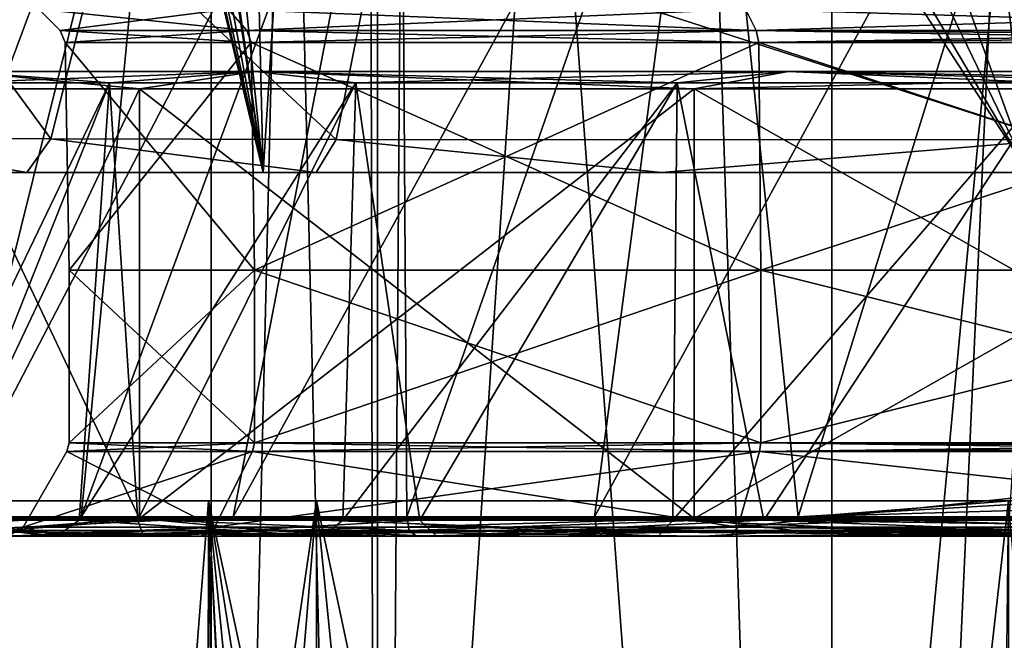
# Model space of a CAD drawing. Header units: millimetres. Extents: x -25 to 25, y -36 to 145.
# Tile 39 of 123: x -16 to -5, y 82 to 89. Entities that reach past the tile are written whole.
import ezdxf

# ---------------------------------------------------------------- set-up
doc = ezdxf.new("R2010")
doc.units = ezdxf.units.MM
doc.header["$LTSCALE"] = 65.185185
for name, color, linetype in [('1', 7, 'CONTINUOUS'), ('11', 7, 'CONTINUOUS'), ('12', 7, 'CONTINUOUS'), ('13', 7, 'CONTINUOUS'), ('15', 7, 'CONTINUOUS'), ('2', 7, 'CONTINUOUS'), ('284', 7, 'CONTINUOUS'), ('292', 7, 'CONTINUOUS'), ('293', 7, 'CONTINUOUS'), ('296', 7, 'CONTINUOUS'), ('298', 7, 'CONTINUOUS'), ('3', 7, 'CONTINUOUS'), ('300', 7, 'CONTINUOUS'), ('321', 7, 'CONTINUOUS'), ('322', 7, 'CONTINUOUS'), ('323', 7, 'CONTINUOUS'), ('327', 7, 'CONTINUOUS'), ('328', 7, 'CONTINUOUS'), ('387', 7, 'CONTINUOUS'), ('388', 7, 'CONTINUOUS'), ('468', 7, 'CONTINUOUS'), ('470', 7, 'CONTINUOUS'), ('507', 7, 'CONTINUOUS'), ('6', 7, 'CONTINUOUS'), ('7', 7, 'CONTINUOUS'), ('8', 7, 'CONTINUOUS'), ('980', 7, 'CONTINUOUS')]:
    doc.layers.add(name, color=color, linetype=linetype)

msp = doc.modelspace()

# ---------------------------------------------------------------- linework, layer by layer
at = {"layer": '1', "linetype": 'CONTINUOUS'}
for points in [[(-15.6, 86.5), (-13.51, 86.5, 7.8), (-15.6, 84.554), (-15.6, 86.5)], [(-15.6, 84.554), (-13.51, 86.5, 7.8), (-13.51, 84.554, 7.8), (-15.6, 84.554)], [(-13.51, 86.5, -7.8), (-15.6, 86.5), (-13.51, 84.554, -7.8), (-13.51, 86.5, -7.8)], [(-13.51, 84.554, -7.8), (-15.6, 86.5), (-15.6, 84.554), (-13.51, 84.554, -7.8)], [(-13.51, 86.5, 7.8), (-7.8, 86.5, 13.51), (-13.51, 84.554, 7.8), (-13.51, 86.5, 7.8)], [(-13.51, 84.554, 7.8), (-7.8, 86.5, 13.51), (-7.8, 84.554, 13.51), (-13.51, 84.554, 7.8)], [(-7.8, 86.5, -13.51), (-13.51, 86.5, -7.8), (-7.8, 84.554, -13.51), (-7.8, 86.5, -13.51)], [(-7.8, 84.554, -13.51), (-13.51, 86.5, -7.8), (-13.51, 84.554, -7.8), (-7.8, 84.554, -13.51)], [(0, 86.5, 15.6), (0, 84.554, 15.6), (-7.8, 84.554, 13.51), (0, 86.5, 15.6)], [(-7.8, 86.5, 13.51), (0, 86.5, 15.6), (-7.8, 84.554, 13.51), (-7.8, 86.5, 13.51)], [(0, 86.5, -15.6), (-7.8, 86.5, -13.51), (0, 84.554, -15.6), (0, 86.5, -15.6)], [(0, 84.554, -15.6), (-7.8, 86.5, -13.51), (-7.8, 84.554, -13.51), (0, 84.554, -15.6)]]:
    msp.add_3dface(points, dxfattribs=at)
at = {"layer": '11', "linetype": 'CONTINUOUS'}
for points in [[(-18.165, 83.718, -8.561), (-15.465, 83.718, -12.81), (-18.121, 83.565, -8.535), (-18.165, 83.718, -8.561)], [(-18.121, 83.565, -8.535), (-15.465, 83.718, -12.81), (-11.766, 83.565, -16.21), (-18.121, 83.565, -8.535)], [(-13.75, 83.718, 14.636), (-16.958, 83.718, 10.755), (-16.914, 83.565, 10.73), (-13.75, 83.718, 14.636)], [(-9.651, 83.565, 17.552), (-13.75, 83.718, 14.636), (-16.914, 83.565, 10.73), (-9.651, 83.565, 17.552)], [(-15.465, 83.718, -12.81), (-11.792, 83.718, -16.255), (-11.766, 83.565, -16.21), (-15.465, 83.718, -12.81)], [(-9.677, 83.718, 17.596), (-13.75, 83.718, 14.636), (-9.651, 83.565, 17.552), (-9.677, 83.718, 17.596)], [(-11.792, 83.718, -16.255), (-7.378, 83.718, -18.677), (-11.766, 83.565, -16.21), (-11.792, 83.718, -16.255)], [(-11.766, 83.565, -16.21), (-7.378, 83.718, -18.677), (-2.5, 83.565, -19.873), (-11.766, 83.565, -16.21)], [(-4.995, 83.718, 19.45), (-9.677, 83.718, 17.596), (-9.651, 83.565, 17.552), (-4.995, 83.718, 19.45)], [(0, 83.565, 20.03), (-4.995, 83.718, 19.45), (-9.651, 83.565, 17.552), (0, 83.565, 20.03)], [(-7.378, 83.718, -18.677), (-2.5, 83.718, -19.925), (-2.5, 83.565, -19.873), (-7.378, 83.718, -18.677)], [(-11.685, 83.5, -16.086), (-17.99, 83.5, -8.466), (-18.121, 83.565, -8.535), (-11.685, 83.5, -16.086)], [(-11.685, 83.5, -16.086), (-18.121, 83.565, -8.535), (-11.766, 83.565, -16.21), (-11.685, 83.5, -16.086)], [(-16.788, 83.5, 10.653), (-9.651, 83.565, 17.552), (-16.914, 83.565, 10.73), (-16.788, 83.5, 10.653)], [(-16.788, 83.5, 10.653), (-9.579, 83.5, 17.423), (-9.651, 83.565, 17.552), (-16.788, 83.5, 10.653)], [(-2.5, 83.5, -19.725), (-11.685, 83.5, -16.086), (-11.766, 83.565, -16.21), (-2.5, 83.5, -19.725)], [(-2.5, 83.5, -19.725), (-11.766, 83.565, -16.21), (-2.5, 83.565, -19.873), (-2.5, 83.5, -19.725)], [(-9.579, 83.5, 17.423), (0, 83.5, 19.882), (-9.651, 83.565, 17.552), (-9.579, 83.5, 17.423)], [(0, 83.5, 19.882), (0, 83.565, 20.03), (-9.651, 83.565, 17.552), (0, 83.5, 19.882)]]:
    msp.add_3dface(points, dxfattribs=at)
at = {"layer": '12', "linetype": 'CONTINUOUS'}
for points in [[(-15.741, 83.5, 10.238), (-17.776, 83.5, 6.051), (-17.523, 83.681, 6.174), (-15.741, 83.5, 10.238)], [(-15.741, 83.5, 10.238), (-17.523, 83.681, 6.174), (-15.487, 83.681, 10.262), (-15.741, 83.5, 10.238)], [(-17.164, 83.5, -7.615), (-14.764, 83.5, -11.603), (-14.826, 83.681, -11.197), (-17.164, 83.5, -7.615)], [(-17.164, 83.5, -7.615), (-14.826, 83.681, -11.197), (-17.109, 83.681, -7.242), (-17.164, 83.5, -7.615)], [(-12.739, 83.5, 13.795), (-15.741, 83.5, 10.238), (-15.487, 83.681, 10.262), (-12.739, 83.5, 13.795)], [(-12.739, 83.5, 13.795), (-15.487, 83.681, 10.262), (-12.516, 83.681, 13.73), (-12.739, 83.5, 13.795)], [(-14.764, 83.5, -11.603), (-11.647, 83.681, -14.475), (-14.826, 83.681, -11.197), (-14.764, 83.5, -11.603)], [(-14.764, 83.5, -11.603), (-11.456, 83.5, -14.878), (-11.647, 83.681, -14.475), (-14.764, 83.5, -11.603)], [(-8.954, 83.5, 16.505), (-12.739, 83.5, 13.795), (-12.516, 83.681, 13.73), (-8.954, 83.5, 16.505)], [(-8.954, 83.5, 16.505), (-12.516, 83.681, 13.73), (-8.79, 83.681, 16.368), (-8.954, 83.5, 16.505)], [(-11.456, 83.5, -14.878), (-7.765, 83.681, -16.878), (-11.647, 83.681, -14.475), (-11.456, 83.5, -14.878)], [(-11.456, 83.5, -14.878), (-2.984, 83.5, -18.539), (-7.765, 83.681, -16.878), (-11.456, 83.5, -14.878)], [(-4.619, 83.5, 18.201), (-8.954, 83.5, 16.505), (-8.79, 83.681, 16.368), (-4.619, 83.5, 18.201)], [(-4.619, 83.5, 18.201), (-8.79, 83.681, 16.368), (-4.532, 83.681, 18.017), (-4.619, 83.5, 18.201)], [(-7.765, 83.681, -16.878), (-2.984, 83.5, -18.539), (-3.346, 83.616, -18.293), (-7.765, 83.681, -16.878)], [(-3.413, 83.681, -18.262), (-7.765, 83.681, -16.878), (-3.346, 83.616, -18.293), (-3.413, 83.681, -18.262)]]:
    msp.add_3dface(points, dxfattribs=at)
at = {"layer": '13', "linetype": 'CONTINUOUS'}
for points in [[(-14.809, 88.543, -8.55), (-17.1, 88.543), (-16.833, 88.74, -3.842), (-14.809, 88.543, -8.55)], [(-17.1, 88.543), (-14.809, 88.543, 8.55), (-16.833, 88.74, 3.842), (-17.1, 88.543)], [(-15.145, 88.61, 8.744), (-16.893, 88.61, 4.526), (-13.499, 88.74, 10.765), (-15.145, 88.61, 8.744)], [(-16.893, 88.61, 4.526), (-16.833, 88.74, 3.842), (-13.499, 88.74, 10.765), (-16.893, 88.61, 4.526)], [(-16.893, 88.61, -4.526), (-15.145, 88.61, -8.744), (-16.833, 88.74, -3.842), (-16.893, 88.61, -4.526)], [(-15.145, 88.61, -8.744), (-13.499, 88.74, -10.765), (-16.833, 88.74, -3.842), (-15.145, 88.61, -8.744)], [(-13.499, 88.74, -10.765), (-14.809, 88.543, -8.55), (-16.833, 88.74, -3.842), (-13.499, 88.74, -10.765)], [(-16.833, 88.74, 3.842), (-14.809, 88.543, 8.55), (-13.499, 88.74, 10.765), (-16.833, 88.74, 3.842)], [(-12.366, 88.61, 12.366), (-15.145, 88.61, 8.744), (-13.499, 88.74, 10.765), (-12.366, 88.61, 12.366)], [(-15.145, 88.61, -8.744), (-12.366, 88.61, -12.366), (-13.499, 88.74, -10.765), (-15.145, 88.61, -8.744)], [(-8.55, 88.543, -14.809), (-14.809, 88.543, -8.55), (-13.499, 88.74, -10.765), (-8.55, 88.543, -14.809)], [(-14.809, 88.543, 8.55), (-8.55, 88.543, 14.809), (-13.499, 88.74, 10.765), (-14.809, 88.543, 8.55)], [(-12.366, 88.61, 12.366), (-13.499, 88.74, 10.765), (-7.491, 88.74, 15.556), (-12.366, 88.61, 12.366)], [(-12.366, 88.61, -12.366), (-8.744, 88.61, -15.145), (-13.499, 88.74, -10.765), (-12.366, 88.61, -12.366)], [(-8.744, 88.61, -15.145), (-7.491, 88.74, -15.556), (-13.499, 88.74, -10.765), (-8.744, 88.61, -15.145)], [(-7.491, 88.74, -15.556), (-8.55, 88.543, -14.809), (-13.499, 88.74, -10.765), (-7.491, 88.74, -15.556)], [(-13.499, 88.74, 10.765), (-8.55, 88.543, 14.809), (-7.491, 88.74, 15.556), (-13.499, 88.74, 10.765)], [(-8.744, 88.61, 15.145), (-12.366, 88.61, 12.366), (-7.491, 88.74, 15.556), (-8.744, 88.61, 15.145)], [(-4.526, 88.61, 16.893), (-8.744, 88.61, 15.145), (-7.491, 88.74, 15.556), (-4.526, 88.61, 16.893)], [(-8.744, 88.61, -15.145), (-4.526, 88.61, -16.893), (-7.491, 88.74, -15.556), (-8.744, 88.61, -15.145)], [(0, 88.543, -17.1), (-8.55, 88.543, -14.809), (0, 88.74, -17.266), (0, 88.543, -17.1)], [(0, 88.74, -17.266), (-8.55, 88.543, -14.809), (-7.491, 88.74, -15.556), (0, 88.74, -17.266)], [(-8.55, 88.543, 14.809), (0, 88.543, 17.1), (-7.491, 88.74, 15.556), (-8.55, 88.543, 14.809)], [(-4.526, 88.61, 16.893), (-7.491, 88.74, 15.556), (0, 88.74, 17.266), (-4.526, 88.61, 16.893)], [(-4.526, 88.61, -16.893), (0, 88.61, -17.488), (-7.491, 88.74, -15.556), (-4.526, 88.61, -16.893)], [(0, 88.61, -17.488), (0, 88.74, -17.266), (-7.491, 88.74, -15.556), (0, 88.61, -17.488)], [(-7.491, 88.74, 15.556), (0, 88.543, 17.1), (0, 88.74, 17.266), (-7.491, 88.74, 15.556)]]:
    msp.add_3dface(points, dxfattribs=at)
at = {"layer": '15', "linetype": 'CONTINUOUS'}
for points in [[(-14.809, 83.7, 8.55), (-17.1, 83.7), (-16.614, 83.559, 3.792), (-14.809, 83.7, 8.55)], [(-17.1, 83.7), (-14.809, 83.7, -8.55), (-16.614, 83.559, -3.792), (-17.1, 83.7)], [(-14.809, 83.7, 8.55), (-16.614, 83.559, 3.792), (-13.324, 83.559, 10.625), (-14.809, 83.7, 8.55)], [(-14.809, 83.7, -8.55), (-13.324, 83.559, -10.625), (-16.614, 83.559, -3.792), (-14.809, 83.7, -8.55)], [(-8.55, 83.7, 14.809), (-14.809, 83.7, 8.55), (-13.324, 83.559, 10.625), (-8.55, 83.7, 14.809)], [(-14.809, 83.7, -8.55), (-8.55, 83.7, -14.809), (-13.324, 83.559, -10.625), (-14.809, 83.7, -8.55)], [(-8.55, 83.7, 14.809), (-13.324, 83.559, 10.625), (-7.394, 83.559, 15.354), (-8.55, 83.7, 14.809)], [(-8.55, 83.7, -14.809), (-7.394, 83.559, -15.354), (-13.324, 83.559, -10.625), (-8.55, 83.7, -14.809)], [(0, 83.7, 17.1), (-8.55, 83.7, 14.809), (0, 83.559, 17.041), (0, 83.7, 17.1)], [(-8.55, 83.7, 14.809), (-7.394, 83.559, 15.354), (0, 83.559, 17.041), (-8.55, 83.7, 14.809)], [(-8.55, 83.7, -14.809), (0, 83.7, -17.1), (-7.394, 83.559, -15.354), (-8.55, 83.7, -14.809)], [(0, 83.7, -17.1), (0, 83.559, -17.041), (-7.394, 83.559, -15.354), (0, 83.7, -17.1)], [(-13.324, 83.559, -10.625), (-16.324, 83.5, -4.376), (-16.614, 83.559, -3.792), (-13.324, 83.559, -10.625)], [(-16.324, 83.5, 4.376), (-14.634, 83.5, 8.453), (-16.614, 83.559, 3.792), (-16.324, 83.5, 4.376)], [(-16.614, 83.559, 3.792), (-14.634, 83.5, 8.453), (-13.324, 83.559, 10.625), (-16.614, 83.559, 3.792)], [(-14.634, 83.5, -8.453), (-16.324, 83.5, -4.376), (-13.324, 83.559, -10.625), (-14.634, 83.5, -8.453)], [(-11.947, 83.5, -11.954), (-14.634, 83.5, -8.453), (-13.324, 83.559, -10.625), (-11.947, 83.5, -11.954)], [(-14.634, 83.5, 8.453), (-11.947, 83.5, 11.954), (-13.324, 83.559, 10.625), (-14.634, 83.5, 8.453)], [(-7.394, 83.559, -15.354), (-11.947, 83.5, -11.954), (-13.324, 83.559, -10.625), (-7.394, 83.559, -15.354)], [(-11.947, 83.5, 11.954), (-8.445, 83.5, 14.639), (-13.324, 83.559, 10.625), (-11.947, 83.5, 11.954)], [(-13.324, 83.559, 10.625), (-8.445, 83.5, 14.639), (-7.394, 83.559, 15.354), (-13.324, 83.559, 10.625)], [(-8.445, 83.5, -14.639), (-11.947, 83.5, -11.954), (-7.394, 83.559, -15.354), (-8.445, 83.5, -14.639)], [(0, 83.5, -16.9), (-8.445, 83.5, -14.639), (0, 83.559, -17.041), (0, 83.5, -16.9)], [(0, 83.559, -17.041), (-8.445, 83.5, -14.639), (-7.394, 83.559, -15.354), (0, 83.559, -17.041)], [(-8.445, 83.5, 14.639), (0, 83.5, 16.9), (-7.394, 83.559, 15.354), (-8.445, 83.5, 14.639)], [(-7.394, 83.559, 15.354), (0, 83.5, 16.9), (0, 83.559, 17.041), (-7.394, 83.559, 15.354)]]:
    msp.add_3dface(points, dxfattribs=at)
at = {"layer": '2', "linetype": 'CONTINUOUS'}
for points in [[(-14.524, 93.5, 8.385), (-16.199, 93.5, 4.341), (-19.101, 83.718, 6.199), (-14.524, 93.5, 8.385)], [(-16.958, 83.718, 10.755), (-14.524, 93.5, 8.385), (-19.101, 83.718, 6.199), (-16.958, 83.718, 10.755)], [(-16.199, 93.5, -4.341), (-14.524, 93.5, -8.385), (-18.165, 83.718, -8.561), (-16.199, 93.5, -4.341)], [(-18.165, 83.718, -8.561), (-14.524, 93.5, -8.385), (-15.465, 83.718, -12.81), (-18.165, 83.718, -8.561)], [(-11.858, 93.5, 11.859), (-14.524, 93.5, 8.385), (-16.958, 83.718, 10.755), (-11.858, 93.5, 11.859)], [(-13.75, 83.718, 14.636), (-11.858, 93.5, 11.859), (-16.958, 83.718, 10.755), (-13.75, 83.718, 14.636)], [(-14.524, 93.5, -8.385), (-11.858, 93.5, -11.859), (-15.465, 83.718, -12.81), (-14.524, 93.5, -8.385)], [(-15.465, 83.718, -12.81), (-11.858, 93.5, -11.859), (-11.792, 83.718, -16.255), (-15.465, 83.718, -12.81)], [(-8.385, 93.5, 14.524), (-11.858, 93.5, 11.859), (-13.75, 83.718, 14.636), (-8.385, 93.5, 14.524)], [(-9.677, 83.718, 17.596), (-8.385, 93.5, 14.524), (-13.75, 83.718, 14.636), (-9.677, 83.718, 17.596)], [(-11.858, 93.5, -11.859), (-8.385, 93.5, -14.524), (-11.792, 83.718, -16.255), (-11.858, 93.5, -11.859)], [(-11.792, 83.718, -16.255), (-8.385, 93.5, -14.524), (-7.378, 83.718, -18.677), (-11.792, 83.718, -16.255)], [(-4.341, 93.5, 16.199), (-8.385, 93.5, 14.524), (-9.677, 83.718, 17.596), (-4.341, 93.5, 16.199)], [(-4.995, 83.718, 19.45), (-4.341, 93.5, 16.199), (-9.677, 83.718, 17.596), (-4.995, 83.718, 19.45)], [(-8.385, 93.5, -14.524), (-4.341, 93.5, -16.199), (-7.378, 83.718, -18.677), (-8.385, 93.5, -14.524)], [(-7.378, 83.718, -18.677), (-4.341, 93.5, -16.199), (-2.5, 84, -19.898), (-7.378, 83.718, -18.677)], [(-2.5, 83.859, -19.912), (-7.378, 83.718, -18.677), (-2.5, 84, -19.898), (-2.5, 83.859, -19.912)], [(-2.5, 83.718, -19.925), (-7.378, 83.718, -18.677), (-2.5, 83.859, -19.912), (-2.5, 83.718, -19.925)]]:
    msp.add_3dface(points, dxfattribs=at)
at = {"layer": '284', "linetype": 'CONTINUOUS'}
for points in [[(-15.943, 89.443, 0), (-13.807, 89.443, 7.971), (-15.703, 89.203, 0), (-15.943, 89.443, 0)], [(-13.807, 89.443, -7.971), (-15.943, 89.443, 0), (-13.599, 89.203, -7.852), (-13.807, 89.443, -7.971)], [(-13.599, 89.203, -7.852), (-15.943, 89.443, 0), (-15.703, 89.203, 0), (-13.599, 89.203, -7.852)], [(-15.703, 89.203, 0), (-13.807, 89.443, 7.971), (-13.599, 89.203, 7.852), (-15.703, 89.203, 0)], [(-13.807, 89.443, 7.971), (-7.971, 89.443, 13.807), (-13.599, 89.203, 7.852), (-13.807, 89.443, 7.971)], [(-7.971, 89.443, -13.807), (-13.807, 89.443, -7.971), (-7.852, 89.203, -13.599), (-7.971, 89.443, -13.807)], [(-7.852, 89.203, -13.599), (-13.807, 89.443, -7.971), (-13.599, 89.203, -7.852), (-7.852, 89.203, -13.599)], [(-13.599, 89.203, 7.852), (-7.971, 89.443, 13.807), (-7.852, 89.203, 13.599), (-13.599, 89.203, 7.852)], [(-7.971, 89.443, 13.807), (0, 89.443, 15.943), (-7.852, 89.203, 13.599), (-7.971, 89.443, 13.807)], [(0, 89.443, -15.943), (-7.971, 89.443, -13.807), (0, 89.203, -15.703), (0, 89.443, -15.943)], [(0, 89.203, -15.703), (-7.971, 89.443, -13.807), (-7.852, 89.203, -13.599), (0, 89.203, -15.703)], [(0, 89.443, 15.943), (0, 89.203, 15.703), (-7.852, 89.203, 13.599), (0, 89.443, 15.943)]]:
    msp.add_3dface(points, dxfattribs=at)
at = {"layer": '292', "linetype": 'CONTINUOUS'}
for points in [[(-15.6, 86.5), (-13.51, 86.5, -7.8), (-15.645, 89.065), (-15.6, 86.5)], [(-13.549, 89.065, 7.822), (-15.6, 86.5), (-15.645, 89.065), (-13.549, 89.065, 7.822)], [(-15.645, 89.065), (-13.51, 86.5, -7.8), (-13.549, 89.065, -7.822), (-15.645, 89.065)], [(-13.51, 86.5, 7.8), (-15.6, 86.5), (-13.549, 89.065, 7.822), (-13.51, 86.5, 7.8)], [(-7.822, 89.065, 13.549), (-13.51, 86.5, 7.8), (-13.549, 89.065, 7.822), (-7.822, 89.065, 13.549)], [(-13.51, 86.5, -7.8), (-7.8, 86.5, -13.51), (-13.549, 89.065, -7.822), (-13.51, 86.5, -7.8)], [(-13.549, 89.065, -7.822), (-7.8, 86.5, -13.51), (-7.822, 89.065, -13.549), (-13.549, 89.065, -7.822)], [(-7.8, 86.5, 13.51), (-13.51, 86.5, 7.8), (-7.822, 89.065, 13.549), (-7.8, 86.5, 13.51)], [(0, 89.065, 15.645), (-7.8, 86.5, 13.51), (-7.822, 89.065, 13.549), (0, 89.065, 15.645)], [(-7.8, 86.5, -13.51), (0, 86.5, -15.6), (-7.822, 89.065, -13.549), (-7.8, 86.5, -13.51)], [(-7.822, 89.065, -13.549), (0, 86.5, -15.6), (0, 89.065, -15.645), (-7.822, 89.065, -13.549)], [(0, 86.5, 15.6), (-7.8, 86.5, 13.51), (0, 89.065, 15.645), (0, 86.5, 15.6)]]:
    msp.add_3dface(points, dxfattribs=at)
at = {"layer": '293', "linetype": 'CONTINUOUS'}
for points in [[(-15.627, 84.454), (-13.533, 84.454, 7.813), (-16.12, 83.6), (-15.627, 84.454)], [(-16.12, 83.6), (-13.533, 84.454, 7.813), (-13.96, 83.6, 8.06), (-16.12, 83.6)], [(-13.96, 83.6, -8.06), (-15.627, 84.454), (-16.12, 83.6), (-13.96, 83.6, -8.06)], [(-13.533, 84.454, -7.813), (-15.627, 84.454), (-13.96, 83.6, -8.06), (-13.533, 84.454, -7.813)], [(-13.533, 84.454, 7.813), (-7.813, 84.454, 13.533), (-13.96, 83.6, 8.06), (-13.533, 84.454, 7.813)], [(-13.96, 83.6, 8.06), (-7.813, 84.454, 13.533), (-8.06, 83.6, 13.96), (-13.96, 83.6, 8.06)], [(-8.06, 83.6, -13.96), (-13.533, 84.454, -7.813), (-13.96, 83.6, -8.06), (-8.06, 83.6, -13.96)], [(-7.813, 84.454, -13.533), (-13.533, 84.454, -7.813), (-8.06, 83.6, -13.96), (-7.813, 84.454, -13.533)], [(-7.813, 84.454, 13.533), (0, 84.454, 15.627), (-8.06, 83.6, 13.96), (-7.813, 84.454, 13.533)], [(-8.06, 83.6, 13.96), (0, 84.454, 15.627), (0, 83.6, 16.12), (-8.06, 83.6, 13.96)], [(0, 83.6, -16.12), (-7.813, 84.454, -13.533), (-8.06, 83.6, -13.96), (0, 83.6, -16.12)], [(0, 84.454, -15.627), (-7.813, 84.454, -13.533), (0, 83.6, -16.12), (0, 84.454, -15.627)]]:
    msp.add_3dface(points, dxfattribs=at)
at = {"layer": '296', "linetype": 'CONTINUOUS'}
for points in [[(-15.6, 84.554), (-13.51, 84.554, 7.8), (-15.627, 84.454), (-15.6, 84.554)], [(-15.6, 84.554), (-15.627, 84.454), (-13.533, 84.454, -7.813), (-15.6, 84.554)], [(-13.51, 84.554, 7.8), (-13.533, 84.454, 7.813), (-15.627, 84.454), (-13.51, 84.554, 7.8)], [(-13.51, 84.554, -7.8), (-15.6, 84.554), (-13.533, 84.454, -7.813), (-13.51, 84.554, -7.8)], [(-13.51, 84.554, -7.8), (-13.533, 84.454, -7.813), (-7.813, 84.454, -13.533), (-13.51, 84.554, -7.8)], [(-13.51, 84.554, 7.8), (-7.8, 84.554, 13.51), (-13.533, 84.454, 7.813), (-13.51, 84.554, 7.8)], [(-7.8, 84.554, 13.51), (-7.813, 84.454, 13.533), (-13.533, 84.454, 7.813), (-7.8, 84.554, 13.51)], [(-7.8, 84.554, -13.51), (-13.51, 84.554, -7.8), (-7.813, 84.454, -13.533), (-7.8, 84.554, -13.51)], [(-7.8, 84.554, 13.51), (0, 84.554, 15.6), (-7.813, 84.454, 13.533), (-7.8, 84.554, 13.51)], [(-7.813, 84.454, 13.533), (0, 84.554, 15.6), (0, 84.502, 15.607), (-7.813, 84.454, 13.533)], [(-7.8, 84.554, -13.51), (-7.813, 84.454, -13.533), (0, 84.454, -15.627), (-7.8, 84.554, -13.51)], [(0, 84.554, -15.6), (-7.8, 84.554, -13.51), (0, 84.502, -15.607), (0, 84.554, -15.6)], [(-7.8, 84.554, -13.51), (0, 84.454, -15.627), (0, 84.502, -15.607), (-7.8, 84.554, -13.51)], [(0, 84.454, 15.627), (-7.813, 84.454, 13.533), (0, 84.502, 15.607), (0, 84.454, 15.627)]]:
    msp.add_3dface(points, dxfattribs=at)
at = {"layer": '298', "linetype": 'CONTINUOUS'}
for points in [[(-13.599, 89.203, -7.852), (-15.703, 89.203, 0), (-13.549, 89.065, -7.822), (-13.599, 89.203, -7.852)], [(-15.703, 89.203, 0), (-13.599, 89.203, 7.852), (-15.645, 89.065), (-15.703, 89.203, 0)], [(-15.703, 89.203, 0), (-15.645, 89.065), (-13.549, 89.065, -7.822), (-15.703, 89.203, 0)], [(-13.599, 89.203, 7.852), (-13.549, 89.065, 7.822), (-15.645, 89.065), (-13.599, 89.203, 7.852)], [(-7.852, 89.203, -13.599), (-13.599, 89.203, -7.852), (-7.822, 89.065, -13.549), (-7.852, 89.203, -13.599)], [(-13.599, 89.203, -7.852), (-13.549, 89.065, -7.822), (-7.822, 89.065, -13.549), (-13.599, 89.203, -7.852)], [(-13.599, 89.203, 7.852), (-7.852, 89.203, 13.599), (-13.549, 89.065, 7.822), (-13.599, 89.203, 7.852)], [(-7.852, 89.203, 13.599), (-7.822, 89.065, 13.549), (-13.549, 89.065, 7.822), (-7.852, 89.203, 13.599)], [(-7.852, 89.203, 13.599), (0, 89.203, 15.703), (-7.822, 89.065, 13.549), (-7.852, 89.203, 13.599)], [(0, 89.203, -15.703), (-7.852, 89.203, -13.599), (0, 89.14, -15.661), (0, 89.203, -15.703)], [(-7.852, 89.203, -13.599), (-7.822, 89.065, -13.549), (0, 89.065, -15.645), (-7.852, 89.203, -13.599)], [(-7.852, 89.203, -13.599), (0, 89.065, -15.645), (0, 89.14, -15.661), (-7.852, 89.203, -13.599)], [(-7.822, 89.065, 13.549), (0, 89.203, 15.703), (0, 89.14, 15.661), (-7.822, 89.065, 13.549)], [(0, 89.065, 15.645), (-7.822, 89.065, 13.549), (0, 89.14, 15.661), (0, 89.065, 15.645)]]:
    msp.add_3dface(points, dxfattribs=at)
at = {"layer": '3', "linetype": 'CONTINUOUS'}
for points in [[(-14.764, 83.5, -11.603), (-17.164, 83.5, -7.615), (-17.99, 83.5, -8.466), (-14.764, 83.5, -11.603)], [(-11.685, 83.5, -16.086), (-14.764, 83.5, -11.603), (-17.99, 83.5, -8.466), (-11.685, 83.5, -16.086)], [(-17.776, 83.5, 6.051), (-15.741, 83.5, 10.238), (-16.788, 83.5, 10.653), (-17.776, 83.5, 6.051)], [(-15.741, 83.5, 10.238), (-12.739, 83.5, 13.795), (-16.788, 83.5, 10.653), (-15.741, 83.5, 10.238)], [(-16.788, 83.5, 10.653), (-12.739, 83.5, 13.795), (-9.579, 83.5, 17.423), (-16.788, 83.5, 10.653)], [(-11.456, 83.5, -14.878), (-14.764, 83.5, -11.603), (-11.685, 83.5, -16.086), (-11.456, 83.5, -14.878)], [(-12.739, 83.5, 13.795), (-8.954, 83.5, 16.505), (-9.579, 83.5, 17.423), (-12.739, 83.5, 13.795)], [(-2.5, 83.5, -19.725), (-11.456, 83.5, -14.878), (-11.685, 83.5, -16.086), (-2.5, 83.5, -19.725)], [(-2.984, 83.5, -18.539), (-11.456, 83.5, -14.878), (-2.5, 83.5, -19.725), (-2.984, 83.5, -18.539)], [(-8.954, 83.5, 16.505), (-4.619, 83.5, 18.201), (-9.579, 83.5, 17.423), (-8.954, 83.5, 16.505)], [(-9.579, 83.5, 17.423), (-4.619, 83.5, 18.201), (0, 83.5, 19.882), (-9.579, 83.5, 17.423)]]:
    msp.add_3dface(points, dxfattribs=at)
at = {"layer": '300', "linetype": 'CONTINUOUS'}
for points in [[(-15.737, 83.5, 4.218), (-16.293, 83.5, 0), (-13.96, 83.6, 8.06), (-15.737, 83.5, 4.218)], [(-16.293, 83.5, 0), (-15.737, 83.5, -4.218), (-16.12, 83.6), (-16.293, 83.5, 0)], [(-16.293, 83.5, 0), (-16.12, 83.6), (-13.96, 83.6, 8.06), (-16.293, 83.5, 0)], [(-15.737, 83.5, -4.218), (-13.96, 83.6, -8.06), (-16.12, 83.6), (-15.737, 83.5, -4.218)], [(-14.108, 83.5, 8.149), (-15.737, 83.5, 4.218), (-13.96, 83.6, 8.06), (-14.108, 83.5, 8.149)], [(-15.737, 83.5, -4.218), (-14.108, 83.5, -8.149), (-13.96, 83.6, -8.06), (-15.737, 83.5, -4.218)], [(-11.517, 83.5, 11.524), (-14.108, 83.5, 8.149), (-8.06, 83.6, 13.96), (-11.517, 83.5, 11.524)], [(-14.108, 83.5, 8.149), (-13.96, 83.6, 8.06), (-8.06, 83.6, 13.96), (-14.108, 83.5, 8.149)], [(-14.108, 83.5, -8.149), (-11.517, 83.5, -11.524), (-13.96, 83.6, -8.06), (-14.108, 83.5, -8.149)], [(-11.517, 83.5, -11.524), (-8.06, 83.6, -13.96), (-13.96, 83.6, -8.06), (-11.517, 83.5, -11.524)], [(-8.141, 83.5, 14.113), (-11.517, 83.5, 11.524), (-8.06, 83.6, 13.96), (-8.141, 83.5, 14.113)], [(-11.517, 83.5, -11.524), (-8.141, 83.5, -14.113), (-8.06, 83.6, -13.96), (-11.517, 83.5, -11.524)], [(-8.141, 83.5, -14.113), (0, 83.5, -16.293), (-8.06, 83.6, -13.96), (-8.141, 83.5, -14.113)], [(-8.141, 83.5, 14.113), (-8.06, 83.6, 13.96), (0, 83.6, 16.12), (-8.141, 83.5, 14.113)], [(-8.141, 83.5, 14.113), (0, 83.6, 16.12), (0, 83.527, 16.193), (-8.141, 83.5, 14.113)], [(0, 83.5, 16.293), (-8.141, 83.5, 14.113), (0, 83.527, 16.193), (0, 83.5, 16.293)], [(-8.06, 83.6, -13.96), (0, 83.5, -16.293), (0, 83.527, -16.193), (-8.06, 83.6, -13.96)], [(0, 83.6, -16.12), (-8.06, 83.6, -13.96), (0, 83.527, -16.193), (0, 83.6, -16.12)]]:
    msp.add_3dface(points, dxfattribs=at)
at = {"layer": '321', "linetype": 'CONTINUOUS'}
for points in [[(-14.028, 4.6, -17.591), (-20.272, 4.6, -9.763), (-14.028, 83.9, -17.591), (-14.028, 4.6, -17.591)], [(-14.028, 83.9, -17.591), (-20.272, 4.6, -9.763), (-20.272, 83.9, -9.763), (-14.028, 83.9, -17.591)], [(-5.007, 4.6, -21.936), (-14.028, 4.6, -17.591), (-5.007, 83.9, -21.936), (-5.007, 4.6, -21.936)], [(-5.007, 83.9, -21.936), (-14.028, 4.6, -17.591), (-14.028, 83.9, -17.591), (-5.007, 83.9, -21.936)]]:
    msp.add_3dface(points, dxfattribs=at)
at = {"layer": '322', "linetype": 'CONTINUOUS'}
for points in [[(-14.028, 83.9, -17.591), (-20.272, 83.9, -9.763), (-12.812, 83.9, -16.067), (-14.028, 83.9, -17.591)], [(-12.812, 83.9, -16.067), (-20.272, 83.9, -9.763), (-18.515, 83.9, -8.917), (-12.812, 83.9, -16.067)], [(-20.272, 83.9, 9.763), (-14.028, 83.9, 17.591), (-12.812, 83.9, 16.067), (-20.272, 83.9, 9.763)], [(-18.515, 83.9, 8.917), (-20.272, 83.9, 9.763), (-12.812, 83.9, 16.067), (-18.515, 83.9, 8.917)], [(-5.007, 83.9, -21.936), (-14.028, 83.9, -17.591), (-4.573, 83.9, -20.035), (-5.007, 83.9, -21.936)], [(-4.573, 83.9, -20.035), (-14.028, 83.9, -17.591), (-12.812, 83.9, -16.067), (-4.573, 83.9, -20.035)], [(-14.028, 83.9, 17.591), (-5.007, 83.9, 21.936), (-4.573, 83.9, 20.035), (-14.028, 83.9, 17.591)], [(-12.812, 83.9, 16.067), (-14.028, 83.9, 17.591), (-4.573, 83.9, 20.035), (-12.812, 83.9, 16.067)]]:
    msp.add_3dface(points, dxfattribs=at)
at = {"layer": '323', "linetype": 'CONTINUOUS'}
for points in [[(-12.812, 83.9, -16.067), (-18.515, 83.9, -8.917), (-12.812, 45, -16.067), (-12.812, 83.9, -16.067)], [(-12.812, 45, -16.067), (-18.515, 83.9, -8.917), (-16.067, 45, -12.812), (-12.812, 45, -16.067)], [(-16.067, 45, -12.812), (-18.515, 83.9, -8.917), (-18.515, 45, -8.917), (-16.067, 45, -12.812)], [(-4.573, 83.9, -20.035), (-12.812, 83.9, -16.067), (-4.573, 45, -20.035), (-4.573, 83.9, -20.035)], [(-4.573, 45, -20.035), (-12.812, 83.9, -16.067), (-8.917, 45, -18.515), (-4.573, 45, -20.035)], [(-8.917, 45, -18.515), (-12.812, 83.9, -16.067), (-12.812, 45, -16.067), (-8.917, 45, -18.515)]]:
    msp.add_3dface(points, dxfattribs=at)
at = {"layer": '327', "linetype": 'CONTINUOUS'}
for points in [[(-20.272, 4.6, 9.763), (-14.028, 4.6, 17.591), (-20.272, 83.9, 9.763), (-20.272, 4.6, 9.763)], [(-20.272, 83.9, 9.763), (-14.028, 4.6, 17.591), (-14.362, 24.013, 17.32), (-20.272, 83.9, 9.763)], [(-14.028, 83.9, 17.591), (-20.272, 83.9, 9.763), (-14.117, 27.482, 17.521), (-14.028, 83.9, 17.591)], [(-14.117, 27.482, 17.521), (-20.272, 83.9, 9.763), (-14.362, 24.013, 17.32), (-14.117, 27.482, 17.521)], [(-13.253, 31.591, 18.183), (-14.028, 83.9, 17.591), (-14.117, 27.482, 17.521), (-13.253, 31.591, 18.183)], [(-5.007, 83.9, 21.936), (-14.028, 83.9, 17.591), (-5.455, 43.926, 21.829), (-5.007, 83.9, 21.936)], [(-5.455, 43.926, 21.829), (-14.028, 83.9, 17.591), (-7.5, 42.185, 21.213), (-5.455, 43.926, 21.829)], [(-7.5, 42.185, 21.213), (-14.028, 83.9, 17.591), (-9.637, 39.549, 20.332), (-7.5, 42.185, 21.213)], [(-9.637, 39.549, 20.332), (-14.028, 83.9, 17.591), (-11.544, 36.18, 19.313), (-9.637, 39.549, 20.332)], [(-11.544, 36.18, 19.313), (-14.028, 83.9, 17.591), (-11.677, 35.894, 19.233), (-11.544, 36.18, 19.313)], [(-11.677, 35.894, 19.233), (-14.028, 83.9, 17.591), (-13.253, 31.591, 18.183), (-11.677, 35.894, 19.233)], [(-1.744, 45.573, 22.432), (-5.007, 83.9, 21.936), (-5.455, 43.926, 21.829), (-1.744, 45.573, 22.432)]]:
    msp.add_3dface(points, dxfattribs=at)
at = {"layer": '328', "linetype": 'CONTINUOUS'}
for points in [[(-18.515, 83.9, 8.917), (-12.812, 83.9, 16.067), (-18.515, 45, 8.917), (-18.515, 83.9, 8.917)], [(-12.812, 83.9, 16.067), (-16.067, 45, 12.812), (-18.515, 45, 8.917), (-12.812, 83.9, 16.067)], [(-12.812, 83.9, 16.067), (-12.812, 45, 16.067), (-16.067, 45, 12.812), (-12.812, 83.9, 16.067)], [(-12.812, 83.9, 16.067), (-4.573, 83.9, 20.035), (-12.812, 45, 16.067), (-12.812, 83.9, 16.067)], [(-4.573, 83.9, 20.035), (-8.917, 45, 18.515), (-12.812, 45, 16.067), (-4.573, 83.9, 20.035)], [(-4.573, 83.9, 20.035), (-4.573, 45, 20.035), (-8.917, 45, 18.515), (-4.573, 83.9, 20.035)]]:
    msp.add_3dface(points, dxfattribs=at)
at = {"layer": '387', "linetype": 'CONTINUOUS'}
for points in [[(0, 72.009, 64.212), (-7, 70.454, 65.261), (0, 144.704, 171.987), (0, 72.009, 64.212)], [(-7, 70.454, 65.261), (-7, 143.149, 173.036), (0, 144.704, 171.987), (-7, 70.454, 65.261)], [(-7, 70.454, 65.261), (-12.124, 66.206, 68.126), (-7, 143.149, 173.036), (-7, 70.454, 65.261)], [(-12.124, 66.206, 68.126), (-12.124, 138.901, 175.901), (-7, 143.149, 173.036), (-12.124, 66.206, 68.126)], [(-12.124, 66.206, 68.126), (-14, 60.403, 72.041), (-12.124, 138.901, 175.901), (-12.124, 66.206, 68.126)], [(-14, 60.403, 72.041), (-14, 133.098, 179.816), (-12.124, 138.901, 175.901), (-14, 60.403, 72.041)]]:
    msp.add_3dface(points, dxfattribs=at)
at = {"layer": '388', "linetype": 'CONTINUOUS'}
for points in [[(-14, 60.403, 72.041), (-12.124, 54.599, 75.955), (-14, 133.098, 179.816), (-14, 60.403, 72.041)], [(-14, 133.098, 179.816), (-12.124, 54.599, 75.955), (-12.25, 116.574, 167.439), (-14, 133.098, 179.816)], [(-12.25, 116.574, 167.439), (-12.124, 54.599, 75.955), (-11.695, 113.774, 164.93), (-12.25, 116.574, 167.439)], [(-12.124, 54.599, 75.955), (-7, 50.351, 78.821), (-11.695, 113.774, 164.93), (-12.124, 54.599, 75.955)], [(-11.695, 113.774, 164.93), (-7, 50.351, 78.821), (-8.881, 108.504, 162.706), (-11.695, 113.774, 164.93)], [(-8.881, 108.504, 162.706), (-7, 50.351, 78.821), (-4.517, 104.84, 161.619), (-8.881, 108.504, 162.706)], [(-7, 50.351, 78.821), (0, 48.796, 79.869), (-4.517, 104.84, 161.619), (-7, 50.351, 78.821)]]:
    msp.add_3dface(points, dxfattribs=at)
at = {"layer": '468', "linetype": 'CONTINUOUS'}
for points in [[(-18.557, 87.6, 9.192), (-16.079, 87.6, 13.067), (-19.46, 87.6, 9.713), (-18.557, 87.6, 9.192)], [(-19.46, 87.6, 9.713), (-16.079, 87.6, 13.067), (-13.413, 87.6, 17.122), (-19.46, 87.6, 9.713)], [(-16.079, 87.6, 13.067), (-12.815, 87.6, 16.295), (-13.413, 87.6, 17.122), (-16.079, 87.6, 13.067)], [(-12.815, 87.6, 16.295), (-8.921, 87.6, 18.725), (-13.413, 87.6, 17.122), (-12.815, 87.6, 16.295)], [(-13.413, 87.6, 17.122), (-8.921, 87.6, 18.725), (-4.781, 87.6, 21.218), (-13.413, 87.6, 17.122)], [(-8.921, 87.6, 18.725), (-4.596, 87.6, 20.231), (-4.781, 87.6, 21.218), (-8.921, 87.6, 18.725)]]:
    msp.add_3dface(points, dxfattribs=at)
at = {"layer": '470', "linetype": 'CONTINUOUS'}
for points in [[(-19.46, 87.6, 9.713), (-13.413, 87.6, 17.122), (-18.74, 109.755, 9.836), (-19.46, 87.6, 9.713)], [(-18.74, 109.755, 9.836), (-13.413, 87.6, 17.122), (-18.549, 108.967, 10.26), (-18.74, 109.755, 9.836)], [(-18.549, 108.967, 10.26), (-13.413, 87.6, 17.122), (-17.886, 106.857, 11.548), (-18.549, 108.967, 10.26)], [(-17.886, 106.857, 11.548), (-13.413, 87.6, 17.122), (-17.228, 105.288, 12.628), (-17.886, 106.857, 11.548)], [(-17.228, 105.288, 12.628), (-13.413, 87.6, 17.122), (-16.474, 103.856, 13.697), (-17.228, 105.288, 12.628)], [(-16.474, 103.856, 13.697), (-13.413, 87.6, 17.122), (-15.665, 102.615, 14.696), (-16.474, 103.856, 13.697)], [(-15.665, 102.615, 14.696), (-13.413, 87.6, 17.122), (-15.538, 102.442, 14.841), (-15.665, 102.615, 14.696)], [(-15.538, 102.442, 14.841), (-13.413, 87.6, 17.122), (-14.833, 101.575, 15.598), (-15.538, 102.442, 14.841)], [(-14.833, 101.575, 15.598), (-13.413, 87.6, 17.122), (-13.725, 100.481, 16.645), (-14.833, 101.575, 15.598)], [(-13.725, 100.481, 16.645), (-13.413, 87.6, 17.122), (-12.644, 99.678, 17.525), (-13.725, 100.481, 16.645)], [(-13.413, 87.6, 17.122), (-4.781, 87.6, 21.218), (-12.644, 99.678, 17.525), (-13.413, 87.6, 17.122)], [(-12.644, 99.678, 17.525), (-4.781, 87.6, 21.218), (-11.605, 99.117, 18.263), (-12.644, 99.678, 17.525)], [(-11.605, 99.117, 18.263), (-4.781, 87.6, 21.218), (-10.127, 98.641, 19.157), (-11.605, 99.117, 18.263)], [(-10.127, 98.641, 19.157), (-4.781, 87.6, 21.218), (-8.738, 98.515, 19.852), (-10.127, 98.641, 19.157)], [(-8.738, 98.515, 19.852), (-4.781, 87.6, 21.218), (-6.095, 98.559, 20.848), (-8.738, 98.515, 19.852)], [(-6.095, 98.559, 20.848), (-4.781, 87.6, 21.218), (-3.35, 98.588, 21.482), (-6.095, 98.559, 20.848)]]:
    msp.add_3dface(points, dxfattribs=at)
at = {"layer": '507', "linetype": 'CONTINUOUS'}
for points in [[(-16.079, 87.6, 13.067), (-18.557, 87.6, 9.192), (-18.275, 87.983, 9.176), (-16.079, 87.6, 13.067)], [(-15.809, 87.979, 12.993), (-16.079, 87.6, 13.067), (-18.275, 87.983, 9.176), (-15.809, 87.979, 12.993)], [(-12.815, 87.6, 16.295), (-16.079, 87.6, 13.067), (-15.809, 87.979, 12.993), (-12.815, 87.6, 16.295)], [(-12.588, 87.974, 16.153), (-12.815, 87.6, 16.295), (-15.809, 87.979, 12.993), (-12.588, 87.974, 16.153)], [(-8.921, 87.6, 18.725), (-12.815, 87.6, 16.295), (-12.588, 87.974, 16.153), (-8.921, 87.6, 18.725)], [(-4.484, 87.967, 20.005), (-8.921, 87.6, 18.725), (-12.588, 87.974, 16.153), (-4.484, 87.967, 20.005)], [(-4.596, 87.6, 20.231), (-8.921, 87.6, 18.725), (-4.484, 87.967, 20.005), (-4.596, 87.6, 20.231)]]:
    msp.add_3dface(points, dxfattribs=at)
at = {"layer": '6', "linetype": 'CONTINUOUS'}
for points in [[(-15.487, 83.681, 10.262), (-17.523, 83.681, 6.174), (-15.145, 88.61, 8.744), (-15.487, 83.681, 10.262)], [(-15.145, 88.61, 8.744), (-17.523, 83.681, 6.174), (-16.893, 88.61, 4.526), (-15.145, 88.61, 8.744)], [(-17.109, 83.681, -7.242), (-14.826, 83.681, -11.197), (-15.145, 88.61, -8.744), (-17.109, 83.681, -7.242)], [(-16.893, 88.61, -4.526), (-17.109, 83.681, -7.242), (-15.145, 88.61, -8.744), (-16.893, 88.61, -4.526)], [(-12.516, 83.681, 13.73), (-15.487, 83.681, 10.262), (-12.366, 88.61, 12.366), (-12.516, 83.681, 13.73)], [(-12.366, 88.61, 12.366), (-15.487, 83.681, 10.262), (-15.145, 88.61, 8.744), (-12.366, 88.61, 12.366)], [(-15.145, 88.61, -8.744), (-14.826, 83.681, -11.197), (-12.366, 88.61, -12.366), (-15.145, 88.61, -8.744)], [(-14.826, 83.681, -11.197), (-11.647, 83.681, -14.475), (-12.366, 88.61, -12.366), (-14.826, 83.681, -11.197)], [(-8.79, 83.681, 16.368), (-12.516, 83.681, 13.73), (-8.744, 88.61, 15.145), (-8.79, 83.681, 16.368)], [(-8.744, 88.61, 15.145), (-12.516, 83.681, 13.73), (-12.366, 88.61, 12.366), (-8.744, 88.61, 15.145)], [(-12.366, 88.61, -12.366), (-11.647, 83.681, -14.475), (-8.744, 88.61, -15.145), (-12.366, 88.61, -12.366)], [(-11.647, 83.681, -14.475), (-7.765, 83.681, -16.878), (-8.744, 88.61, -15.145), (-11.647, 83.681, -14.475)], [(-4.532, 83.681, 18.017), (-8.79, 83.681, 16.368), (-4.526, 88.61, 16.893), (-4.532, 83.681, 18.017)], [(-4.526, 88.61, 16.893), (-8.79, 83.681, 16.368), (-8.744, 88.61, 15.145), (-4.526, 88.61, 16.893)], [(-8.744, 88.61, -15.145), (-7.765, 83.681, -16.878), (-4.526, 88.61, -16.893), (-8.744, 88.61, -15.145)], [(-7.765, 83.681, -16.878), (-3.701, 84, -18.173), (-4.526, 88.61, -16.893), (-7.765, 83.681, -16.878)], [(-3.413, 83.681, -18.262), (-3.701, 84, -18.173), (-7.765, 83.681, -16.878), (-3.413, 83.681, -18.262)]]:
    msp.add_3dface(points, dxfattribs=at)
at = {"layer": '7', "linetype": 'CONTINUOUS'}
for points in [[(-17.1, 83.7), (-14.809, 83.7, 8.55), (-17.1, 88.543), (-17.1, 83.7)], [(-17.1, 88.543), (-14.809, 83.7, 8.55), (-14.809, 88.543, 8.55), (-17.1, 88.543)], [(-14.809, 83.7, -8.55), (-17.1, 83.7), (-14.809, 88.543, -8.55), (-14.809, 83.7, -8.55)], [(-14.809, 88.543, -8.55), (-17.1, 83.7), (-17.1, 88.543), (-14.809, 88.543, -8.55)], [(-14.809, 83.7, 8.55), (-8.55, 83.7, 14.809), (-14.809, 88.543, 8.55), (-14.809, 83.7, 8.55)], [(-14.809, 88.543, 8.55), (-8.55, 83.7, 14.809), (-8.55, 88.543, 14.809), (-14.809, 88.543, 8.55)], [(-8.55, 83.7, -14.809), (-14.809, 83.7, -8.55), (-8.55, 88.543, -14.809), (-8.55, 83.7, -14.809)], [(-8.55, 88.543, -14.809), (-14.809, 83.7, -8.55), (-14.809, 88.543, -8.55), (-8.55, 88.543, -14.809)], [(-8.55, 83.7, 14.809), (0, 83.7, 17.1), (-8.55, 88.543, 14.809), (-8.55, 83.7, 14.809)], [(-8.55, 88.543, 14.809), (0, 83.7, 17.1), (0, 88.543, 17.1), (-8.55, 88.543, 14.809)], [(0, 83.7, -17.1), (-8.55, 83.7, -14.809), (0, 88.543, -17.1), (0, 83.7, -17.1)], [(0, 88.543, -17.1), (-8.55, 83.7, -14.809), (-8.55, 88.543, -14.809), (0, 88.543, -17.1)]]:
    msp.add_3dface(points, dxfattribs=at)
at = {"layer": '8', "linetype": 'CONTINUOUS'}
for points in [[(-16.324, 83.5, -4.376), (-14.634, 83.5, -8.453), (-15.737, 83.5, -4.218), (-16.324, 83.5, -4.376)], [(-16.293, 83.5, 0), (-16.324, 83.5, -4.376), (-15.737, 83.5, -4.218), (-16.293, 83.5, 0)], [(-14.634, 83.5, 8.453), (-16.324, 83.5, 4.376), (-15.737, 83.5, 4.218), (-14.634, 83.5, 8.453)], [(-15.737, 83.5, 4.218), (-16.324, 83.5, 4.376), (-16.293, 83.5, 0), (-15.737, 83.5, 4.218)], [(-15.737, 83.5, -4.218), (-14.634, 83.5, -8.453), (-14.108, 83.5, -8.149), (-15.737, 83.5, -4.218)], [(-14.108, 83.5, 8.149), (-14.634, 83.5, 8.453), (-15.737, 83.5, 4.218), (-14.108, 83.5, 8.149)], [(-14.634, 83.5, -8.453), (-11.947, 83.5, -11.954), (-14.108, 83.5, -8.149), (-14.634, 83.5, -8.453)], [(-11.947, 83.5, 11.954), (-14.634, 83.5, 8.453), (-14.108, 83.5, 8.149), (-11.947, 83.5, 11.954)], [(-14.108, 83.5, -8.149), (-11.947, 83.5, -11.954), (-11.517, 83.5, -11.524), (-14.108, 83.5, -8.149)], [(-11.517, 83.5, 11.524), (-11.947, 83.5, 11.954), (-14.108, 83.5, 8.149), (-11.517, 83.5, 11.524)], [(-11.947, 83.5, -11.954), (-8.445, 83.5, -14.639), (-11.517, 83.5, -11.524), (-11.947, 83.5, -11.954)], [(-8.445, 83.5, 14.639), (-11.947, 83.5, 11.954), (-11.517, 83.5, 11.524), (-8.445, 83.5, 14.639)], [(-11.517, 83.5, -11.524), (-8.445, 83.5, -14.639), (-8.141, 83.5, -14.113), (-11.517, 83.5, -11.524)], [(-8.141, 83.5, 14.113), (-8.445, 83.5, 14.639), (-11.517, 83.5, 11.524), (-8.141, 83.5, 14.113)], [(-8.445, 83.5, -14.639), (0, 83.5, -16.9), (-8.141, 83.5, -14.113), (-8.445, 83.5, -14.639)], [(0, 83.5, 16.9), (-8.445, 83.5, 14.639), (0, 83.5, 16.293), (0, 83.5, 16.9)], [(0, 83.5, 16.293), (-8.445, 83.5, 14.639), (-8.141, 83.5, 14.113), (0, 83.5, 16.293)], [(0, 83.5, -16.9), (0, 83.5, -16.293), (-8.141, 83.5, -14.113), (0, 83.5, -16.9)]]:
    msp.add_3dface(points, dxfattribs=at)
at = {"layer": '980', "linetype": 'CONTINUOUS'}
for points in [[(-17.575, 90.39, 8.844), (-15.198, 90.408, 12.523), (-15.809, 87.979, 12.993), (-17.575, 90.39, 8.844)], [(-15.198, 90.408, 12.523), (-12.588, 87.974, 16.153), (-15.809, 87.979, 12.993), (-15.198, 90.408, 12.523)], [(-15.198, 90.408, 12.523), (-12.099, 90.428, 15.564), (-12.588, 87.974, 16.153), (-15.198, 90.408, 12.523)], [(-12.099, 90.428, 15.564), (-4.484, 87.967, 20.005), (-12.588, 87.974, 16.153), (-12.099, 90.428, 15.564)], [(-12.099, 90.428, 15.564), (-4.309, 90.458, 19.269), (-4.484, 87.967, 20.005), (-12.099, 90.428, 15.564)], [(-17.575, 90.39, 8.844), (-15.809, 87.979, 12.993), (-18.275, 87.983, 9.176), (-17.575, 90.39, 8.844)]]:
    msp.add_3dface(points, dxfattribs=at)

doc.saveas('drawing.dxf')
